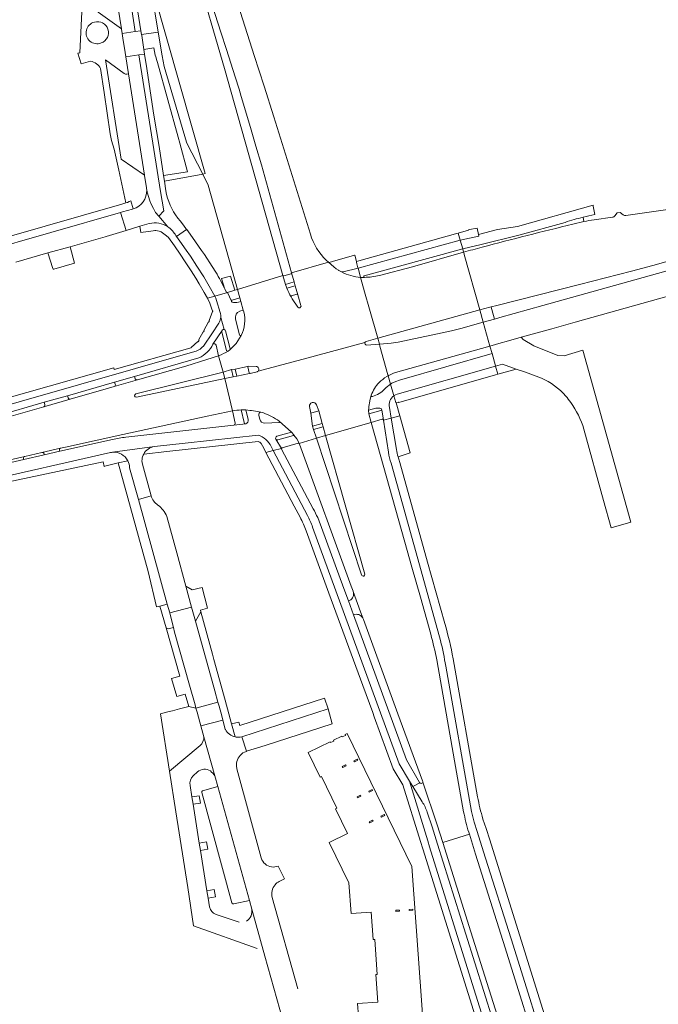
# Model space of a CAD drawing. Extents: x 152048 to 156914, y 461460 to 468786.
# Tile 123 of 256: x 156187 to 156360, y 463135 to 463401. Entities that reach past the tile are written whole.
import ezdxf

# ---------------------------------------------------------------- set-up
doc = ezdxf.new("R2010")
doc.units = 0
doc.header["$LTSCALE"] = 0.75
for name, color, linetype, lineweight in [('B-RO-VH-VERHARDING_ASFALT-GV', 251, 'CONTINUOUS', 18), ('B-RO-VH-VERHARDING_BETON-GV', 251, 'CONTINUOUS', 18), ('B-RO-VH-VERHARDING_BETONSTRAATSTEEN-GV', 251, 'CONTINUOUS', 18), ('B-RO-VH-VERHARDING_GESLOTEN-GV', 251, 'CONTINUOUS', 18), ('B-RO-VH-VERHARDING_TEGEL-GV', 251, 'CONTINUOUS', 18)]:
    doc.layers.add(name, color=color, linetype=linetype, lineweight=lineweight)

msp = doc.modelspace()

# ---------------------------------------------------------------- linework, layer by layer
at = {"layer": 'B-RO-VH-VERHARDING_ASFALT-GV'}
for points in [[(156265.538, 463343.488), (156255.674, 463375.222), (156253.001, 463383.519), (156250.331, 463391.816), (156245.968, 463405.412), (156245.595, 463406.566), (156242.904, 463414.751), (156240.174, 463422.923), (156239.505, 463425.066), (156238.26, 463428.979), (156237.012, 463432.891), (156234.16, 463441.787), (156233.893, 463442.632), (156233.062, 463445.342), (156226.671, 463443.555)], [(156226.671, 463443.555), (156227.225, 463441.761), (156227.658, 463440.375), (156230.387, 463431.736), (156233.18, 463422.916), (156233.569, 463421.702), (156235.238, 463416.594), (156236.937, 463411.496), (156239.745, 463402.9), (156241.309, 463398.15), (156242.852, 463393.393), (156245.199, 463386.05), (156246.244, 463382.702), (156246.838, 463380.737), (156249.323, 463372.333), (156250.801, 463367.293), (156252.268, 463362.25), (156260.462, 463333.055), (156270.423, 463335.898), (156270.383, 463335.933), (156269.823, 463336.481)], [(156218.387, 463435.262), (156222.693, 463408.672), (156223.227, 463408.742), (156237.053, 463359.875), (156236.416, 463359.695), (156237.906, 463356.778), (156245.796, 463328.588), (156258.06, 463332.381), (156242.335, 463388.269), (156234.504, 463415.197)], [(156342.394, 463348.787), (156341.972, 463351.053), (156341.923, 463351.318), (156321.471, 463345.57), (156316.118, 463344.764), (156311.005, 463343.451), (156311.011, 463343.422), (156311.105, 463342.995)], [(156185.9, 463335.961), (156194.597, 463338.425), (156200.549, 463340.114), (156210.064, 463342.808), (156210.363, 463342.893), (156213.973, 463343.915), (156215.729, 463344.478), (156214.205, 463349.363), (156176.475, 463338.544), (156136.09, 463326.869), (156137.915, 463321.271)], [(156350.044, 463348.748), (156349.27, 463349.338), (156348.428, 463349.236), (156347.861, 463348.49)], [(156362.136, 463350.152), (156353.98, 463348.986), (156350.781, 463348.559)], [(156311.105, 463342.995), (156306.04, 463341.909), (156306.702, 463339.548), (156311.717, 463340.759), (156321.849, 463343.205), (156334.367, 463346.687)], [(156339.442, 463346.939), (156336.437, 463346.198)], [(156347.206, 463348.094), (156342.236, 463347.407)], [(156306.702, 463339.548), (156306.04, 463341.909), (156278.417, 463334.28), (156279.086, 463331.897), (156279.114, 463331.801), (156279.626, 463331.8), (156280.138, 463331.837)], [(156280.038, 463332.224), (156306.702, 463339.548)], [(156281.518, 463323.239), (156283.723, 463315.387), (156311.339, 463323.02), (156307.126, 463338.039), (156307.079, 463338.204), (156306.956, 463338.643), (156293.163, 463334.709), (156284.171, 463332.348)], [(156306.956, 463338.643), (156307.079, 463338.204), (156307.126, 463338.039), (156311.339, 463323.02), (156314.027, 463323.763), (156314.357, 463323.847)], [(156384.218, 463339.806), (156328.349, 463324.235), (156316.735, 463320.981), (156315.268, 463320.57), (156312.263, 463319.728), (156314.076, 463313.263), (156317.112, 463314.112), (156318.413, 463314.476), (156322.54, 463315.63), (156330.827, 463317.947), (156337.115, 463319.706), (156386.015, 463333.388)], [(156314.357, 463323.847), (156315.925, 463324.243), (156338.232, 463329.88), (156352.351, 463333.511), (156358.06, 463335.072), (156375.899, 463340.061)], [(156273.944, 463333.308), (156273.228, 463333.672), (156273.136, 463333.736), (156272.538, 463334.168), (156271.858, 463334.688), (156271.111, 463335.297), (156270.423, 463335.898), (156260.462, 463333.055), (156261.157, 463330.586), (156261.453, 463329.579), (156262.131, 463327.093), (156262.947, 463324.262)], [(156258.802, 463329.887), (156258.06, 463332.381), (156245.796, 463328.588), (156246.461, 463326.272), (156246.733, 463325.301), (156247.373, 463322.993), (156247.52, 463322.544)], [(156280.138, 463331.837), (156279.626, 463331.8), (156279.114, 463331.801), (156279.471, 463330.529), (156280.191, 463327.964), (156281.518, 463323.239)], [(156280.61, 463314.527), (156283.723, 463315.387), (156281.518, 463323.239), (156280.191, 463327.964), (156279.471, 463330.529), (156279.114, 463331.801)], [(156262.15, 463323.801), (156260.627, 463326.039), (156260.333, 463326.583), (156260, 463327.155), (156259.689, 463327.742), (156259.405, 463328.315), (156259.138, 463328.922), (156258.802, 463329.887)], [(156262.755, 463323.656), (156262.705, 463323.632), (156262.689, 463323.626)], [(156246.812, 463316.133), (156245.458, 463313.995), (156243.745, 463312.233), (156243.275, 463311.916)], [(156280.274, 463314.229), (156264.565, 463310.026), (156251.369, 463306.494)], [(156251.369, 463306.494), (156264.565, 463310.026), (156280.274, 463314.229)], [(156339.442, 463290.832), (156344.802, 463271.557), (156346.836, 463264.128), (156352.146, 463265.626), (156339.207, 463312.179), (156334.131, 463310.629), (156332.408, 463310.677), (156325.959, 463313.297), (156323.058, 463315.003), (156322.54, 463315.63), (156318.413, 463314.476), (156317.112, 463314.112), (156314.076, 463313.263)], [(156218.773, 463304.121), (156231.885, 463307.868), (156237.572, 463309.631), (156240.733, 463310.663), (156240.029, 463313.513)], [(156286.567, 463305.257), (156286.526, 463305.404), (156286.494, 463305.518), (156284.322, 463313.254), (156284.169, 463313.785), (156280.719, 463313.524)], [(156314.076, 463313.263), (156314.641, 463311.214), (156315.555, 463307.945), (156315.592, 463307.816), (156315.603, 463307.819), (156317.468, 463308.347), (156321.13, 463307.004), (156323.676, 463306.204), (156327.975, 463304.616)], [(156218.361, 463300.311), (156241.974, 463306.244), (156240.733, 463310.663), (156237.572, 463309.631), (156231.885, 463307.868), (156218.773, 463304.121), (156212.51, 463302.338), (156210.931, 463301.881), (156200.572, 463298.919), (156193.447, 463296.871), (156192.178, 463296.507), (156181.391, 463293.419)], [(156235.404, 463310.065), (156218.024, 463305.05), (156218.185, 463304.454)], [(156240.733, 463310.663), (156241.974, 463306.244), (156244.178, 463306.919), (156245.196, 463307.062), (156248.541, 463307.776), (156248.751, 463307.821), (156250.847, 463307.746)], [(156218.55, 463299.471), (156242.396, 463304.47), (156241.974, 463306.244), (156218.361, 463300.311)], [(156251.144, 463306.328), (156249.249, 463305.888), (156249.216, 463305.897), (156249.03, 463305.859)], [(156129.865, 463269.767), (156133.69, 463270.694), (156135.39, 463271.105), (156161.664, 463277.282), (156161.892, 463277.335), (156175.959, 463280.595), (156177.128, 463280.883), (156188.351, 463283.46), (156192.976, 463284.533), (156197.992, 463285.679), (156199.303, 463285.98), (156214.862, 463289.32), (156237.653, 463294.309), (156244.445, 463295.791), (156242.396, 463304.47), (156218.55, 463299.471)], [(156212.8, 463302.957), (156212.62, 463303.495), (156199.854, 463299.855), (156200.042, 463299.253)], [(156249.03, 463305.859), (156245.648, 463305.161), (156244.676, 463304.982), (156242.396, 463304.47), (156244.445, 463295.791)], [(156200.572, 463298.919), (156210.931, 463301.881), (156212.51, 463302.338)], [(156193.714, 463297.479), (156193.524, 463298.067), (156180.605, 463294.36), (156180.792, 463293.754)], [(156267.182, 463297.362), (156267.783, 463295.721), (156268.702, 463292.367), (156269, 463291.415), (156269.648, 463289.1), (156281.955, 463292.623), (156281.352, 463294.978), (156281.274, 463295.955), (156281.276, 463295.966), (156281.294, 463296.448), (156281.334, 463296.942), (156281.387, 463297.417), (156281.462, 463297.884), (156281.694, 463298.942), (156281.986, 463299.929), (156281.989, 463299.937), (156281.999, 463299.967)], [(156181.391, 463293.419), (156192.178, 463296.507), (156193.447, 463296.871)], [(156245.196, 463292.456), (156244.445, 463295.791), (156237.653, 463294.309), (156214.862, 463289.32), (156199.303, 463285.98), (156197.992, 463285.679)], [(156246.853, 463295.997), (156248.095, 463295.995)], [(156252.173, 463295.378), (156252.852, 463295.181)], [(156257.087, 463292.943), (156260.392, 463289.981), (156261.066, 463289.26), (156261.049, 463289.227), (156261.885, 463288.208), (156262.231, 463287.586), (156262.522, 463286.902), (156267.187, 463288.387), (156266.413, 463290.687), (156266.121, 463291.653), (156265.636, 463295.109), (156265.304, 463296.897)], [(156215.598, 463288.625), (156244.849, 463291.867)], [(156298.057, 463235.389), (156295.322, 463245.366), (156292.984, 463253.547), (156291.068, 463260.251), (156281.955, 463292.623), (156269.648, 463289.1), (156280.219, 463251.637)], [(156197.734, 463285.113), (156197.841, 463284.84), (156212.042, 463288.034)], [(156279.369, 463251.425), (156267.187, 463288.387), (156262.522, 463286.902), (156262.572, 463286.763), (156276.559, 463248.4), (156277.062, 463247.022), (156277.086, 463246.946), (156279.076, 463241.457), (156279.688, 463239.83)], [(156188.014, 463282.869), (156188.108, 463282.626), (156193.608, 463283.873), (156193.548, 463284.163)], [(156192.976, 463284.533), (156188.351, 463283.46)], [(156279.688, 463239.83), (156279.729, 463239.764)], [(156279.905, 463239.346), (156289.196, 463213.885), (156295.874, 463195.737)], [(156306.957, 463187.412), (156304.472, 463201.174), (156299.684, 463228.471)], [(156242.576, 463209.655), (156242.535, 463209.727), (156241.857, 463212.195), (156235.919, 463210.655), (156236.766, 463207.656), (156236.765, 463207.639), (156239.707, 463197.075), (156240.51, 463194.19)], [(156248.232, 463203.72), (156248.273, 463203.733), (156247.031, 463207.687), (156246.584, 463207.542)], [(156252.255, 463174.906), (156245.654, 463198.96)], [(156240.51, 463194.19), (156249.063, 463163.426), (156249.669, 463161.103), (156253.249, 463148.344), (156260.51, 463122.467), (156266.39, 463124.099), (156265.006, 463128.974)], [(156295.08, 463195.247), (156293.259, 463194.195), (156295.74, 463190.086)], [(156295.878, 463195.354), (156299.831, 463183.844), (156301.325, 463179.075), (156308.497, 463181.346), (156308.339, 463181.849)], [(156367.179, 462959.021), (156368.116, 462956.805), (156369.547, 462957.283), (156367.663, 462961.732), (156365.111, 462968.399), (156359.814, 462984.848), (156356.227, 462995.981), (156355.942, 462996.919), (156354.596, 463002.283), (156352.405, 463011.848), (156351.227, 463017.279), (156350.329, 463021.297), (156349.125, 463026.066), (156347.52, 463031.839), (156336.898, 463065.435), (156331.422, 463083.035), (156318.72, 463123.839), (156308.889, 463154.906), (156301.325, 463179.075), (156299.831, 463183.844), (156295.878, 463195.354)], [(156297.107, 463187.285), (156298.414, 463183.346), (156299.891, 463178.62), (156301.392, 463173.817), (156307.511, 463154.289), (156317.303, 463123.355), (156329.998, 463082.563), (156335.46, 463065.011), (156346.08, 463031.415), (156347.677, 463025.682), (156348.336, 463023.139), (156348.957, 463020.586), (156349.688, 463017.275), (156349.868, 463016.46), (156350.229, 463014.792), (156350.714, 463012.536), (156350.936, 463011.531)], [(156359.124, 463020.127), (156357.865, 463024.219), (156353.124, 463038.993), (156349.474, 463050.741), (156338.538, 463085.396), (156318.156, 463150.652), (156310.202, 463175.914), (156308.497, 463181.346), (156301.325, 463179.075), (156308.889, 463154.906), (156318.72, 463123.839), (156331.422, 463083.035), (156336.898, 463065.435), (156347.52, 463031.839), (156349.125, 463026.066), (156350.329, 463021.297), (156351.227, 463017.279), (156352.405, 463011.848), (156354.596, 463002.283), (156355.942, 462996.919), (156356.227, 462995.981), (156359.814, 462984.848)], [(156257.12, 463168.586), (156258.501, 463169.308), (156256.822, 463172.719), (156256.811, 463172.714)], [(156262.145, 463139.512), (156255.221, 463164.266)]]:
    msp.add_lwpolyline(points, dxfattribs=at)
for points in [[(156339.263, 463348.069, -0.00959), (156342.394, 463348.787)], [(156350.781, 463348.559, -0.180753), (156350.044, 463348.748)], [(156336.437, 463346.198, 0.005254), (156311.919, 463339.971)], [(156334.367, 463346.687, -0.0286205), (156339.263, 463348.069)], [(156342.236, 463347.407, -0.0020889), (156339.442, 463346.939)], [(156347.861, 463348.49, -0.2220436), (156347.206, 463348.094)], [(156269.823, 463336.481, -0.1368975), (156265.538, 463343.488)], [(156311.919, 463339.971, 0.0010037), (156306.956, 463338.643)], [(156279.114, 463331.801, -0.0977204), (156273.944, 463333.308)], [(156280.138, 463331.837, -0.7700242), (156280.038, 463332.224)], [(156284.171, 463332.348, -0.0632497), (156280.138, 463331.837)], [(156247.52, 463322.544, -0.1765713), (156246.812, 463316.133)], [(156262.689, 463323.626, -0.3437385), (156262.15, 463323.801)], [(156262.947, 463324.262, -0.3990204), (156262.755, 463323.656)], [(156280.719, 463313.524, -0.5168413), (156280.274, 463314.229)], [(156280.274, 463314.229, -0.2333569), (156280.61, 463314.527)], [(156239.189, 463313.758, -0.1698321), (156235.404, 463310.065)], [(156240.029, 463313.513, 0.5797486), (156239.189, 463313.758)], [(156243.275, 463311.916, -0.0523899), (156240.733, 463310.663)], [(156250.847, 463307.746, -0.6404673), (156251.369, 463306.494)], [(156251.369, 463306.494, -0.095165), (156251.144, 463306.328)], [(156218.185, 463304.454, 0.4029013), (156218.773, 463304.121)], [(156282.854, 463301.808, -0.0576589), (156284.109, 463303.395)], [(156284.109, 463303.395, -0.0585399), (156286.148, 463305.01)], [(156286.148, 463305.01, -0.0211608), (156286.567, 463305.257)], [(156327.975, 463304.616, -0.1144793), (156334.563, 463299.744)], [(156212.51, 463302.338, 0.4076913), (156212.8, 463302.957)], [(156281.999, 463299.967, -0.060179), (156282.854, 463301.808)], [(156200.042, 463299.253, 0.3516117), (156200.572, 463298.919)], [(156218.361, 463300.311, 0.3377791), (156217.969, 463299.779)], [(156217.969, 463299.779, -0.3377791), (156218.361, 463300.311)], [(156217.969, 463299.779, 0.3503043), (156218.55, 463299.471)], [(156218.55, 463299.471, -0.3503043), (156217.969, 463299.779)], [(156265.304, 463296.897, -0.9429616), (156267.182, 463297.362)], [(156334.563, 463299.744, -0.0215348), (156335.906, 463298.023)], [(156335.906, 463298.023, -0.0809794), (156339.442, 463290.832)], [(156193.447, 463296.871, 0.3937252), (156193.714, 463297.479)], [(156244.445, 463295.791, -0.0282456), (156246.853, 463295.997)], [(156248.095, 463295.995, -0.0296603), (156252.173, 463295.378)], [(156252.852, 463295.181, -0.0712527), (156257.087, 463292.943)], [(156244.849, 463291.867, 0.4295038), (156245.196, 463292.456)], [(156212.042, 463288.034, -0.041319), (156215.598, 463288.625)], [(156197.992, 463285.679, 0.3885041), (156197.734, 463285.113)], [(156188.351, 463283.46, 0.4180491), (156188.014, 463282.869)], [(156193.548, 463284.163, 0.3949544), (156192.976, 463284.533)], [(156279.946, 463251.106, -0.4528564), (156279.369, 463251.425)], [(156280.219, 463251.637, -0.393251), (156279.946, 463251.106)], [(156279.729, 463239.764, -0.0613906), (156279.905, 463239.346)], [(156299.684, 463228.471, 0.0186361), (156298.057, 463235.389)], [(156245.151, 463207.643, -0.21211), (156242.576, 463209.655)], [(156246.584, 463207.542, -0.0914052), (156245.151, 463207.643)], [(156245.601, 463199.187, -0.2421193), (156246.525, 463202.606)], [(156246.525, 463202.606, -0.1379821), (156248.232, 463203.72)], [(156245.654, 463198.96, -0.0135081), (156245.601, 463199.187)], [(156295.305, 463195.09, -0.1525919), (156295.08, 463195.247)], [(156295.654, 463195.112, -0.1949715), (156295.305, 463195.09)], [(156295.878, 463195.354, -0.197462), (156295.654, 463195.112)], [(156295.874, 463195.737, -0.1932177), (156295.878, 463195.354)], [(156295.74, 463190.086, -0.0675829), (156297.107, 463187.285)], [(156308.339, 463181.849, -0.0323686), (156306.957, 463187.412)], [(156255.008, 463172.489, -0.3005678), (156252.255, 463174.906)], [(156256.811, 463172.714, -0.144788), (156255.008, 463172.489)], [(156255.221, 463164.266, -0.2450561), (156255.976, 463167.665)], [(156255.976, 463167.665, -0.1007292), (156257.12, 463168.586)]]:
    msp.add_lwpolyline(points, format="xyb", dxfattribs=at)
for points in [[(156286.567, 463305.257), (156287.054, 463305.515), (156288, 463305.933), (156288.502, 463306.115), (156314.076, 463313.263), (156312.263, 463319.728), (156306.196, 463318.026), (156303.702, 463317.373), (156301.191, 463316.808), (156289.294, 463314.346), (156287.365, 463314.062), (156284.169, 463313.785), (156284.322, 463313.254), (156286.494, 463305.518), (156286.526, 463305.404)], [(156287.212, 463302.962), (156287.997, 463300.166), (156288.085, 463299.852), (156288.172, 463299.903), (156288.529, 463300.11), (156289.009, 463300.297), (156315.592, 463307.816), (156315.555, 463307.945), (156314.641, 463311.214), (156289.649, 463304.057), (156288.591, 463303.693), (156287.587, 463303.195)], [(156228.491, 463237.174), (156228.776, 463235.958), (156232.836, 463221.577), (156234.339, 463216.255), (156234.577, 463215.413), (156240.521, 463217.053), (156239.7, 463220.044), (156234.432, 463238.896), (156233.36, 463242.734), (156227.508, 463241.171), (156227.822, 463240.032)], [(156271.445, 463211.167), (156270.301, 463215.247), (156247.031, 463207.687), (156248.273, 463203.733), (156253.315, 463205.351)]]:
    msp.add_lwpolyline(points, close=True, dxfattribs=at)
at = {"layer": 'B-RO-VH-VERHARDING_BETON-GV'}
msp.add_lwpolyline([(156225.444, 463391.728), (156225.977, 463388.862), (156231.994, 463368.392), (156232.02, 463368.304), (156236.416, 463359.695), (156237.053, 463359.875), (156223.227, 463408.742), (156222.693, 463408.672), (156224.39, 463398.148)], close=True, dxfattribs=at)
at = {"layer": 'B-RO-VH-VERHARDING_BETONSTRAATSTEEN-GV'}
for points in [[(156209.413, 463430.603), (156209.598, 463429.775), (156210.044, 463426.944), (156210.096, 463426.499), (156214.434, 463398.979), (156214.437, 463398.959), (156214.622, 463397.736), (156218.198, 463398.262), (156216.053, 463412.035), (156213.151, 463430.231), (156211.622, 463439.337), (156211.458, 463440.342), (156210.831, 463443.466), (156209.378, 463449.364), (156203.658, 463473.262), (156194.409, 463511.702), (156194.213, 463512.213), (156193.889, 463512.857), (156193.689, 463513.186), (156193.462, 463513.511), (156193.129, 463513.92)], [(156193.129, 463513.92), (156193.462, 463513.511), (156193.689, 463513.186), (156193.889, 463512.857), (156194.213, 463512.213), (156194.409, 463511.702), (156203.658, 463473.262), (156209.378, 463449.364), (156210.831, 463443.466), (156211.458, 463440.342), (156211.622, 463439.337), (156213.151, 463430.231), (156216.053, 463412.035), (156218.198, 463398.262), (156219.698, 463398.483), (156217.545, 463412.213), (156214.63, 463430.467), (156213.076, 463439.746), (156212.935, 463440.59)], [(156260.462, 463333.055), (156252.268, 463362.25), (156250.801, 463367.293), (156249.323, 463372.333), (156246.838, 463380.737), (156246.244, 463382.702), (156245.199, 463386.05), (156242.852, 463393.393), (156241.309, 463398.15), (156239.745, 463402.9), (156236.937, 463411.496), (156235.238, 463416.594), (156233.569, 463421.702), (156233.18, 463422.916), (156230.387, 463431.736), (156227.658, 463440.375), (156227.225, 463441.761), (156226.671, 463443.555), (156223.638, 463442.702), (156224.456, 463439.781)], [(156208.916, 463426.59), (156203.942, 463430.224), (156208.121, 463403.509), (156214.434, 463398.979), (156210.096, 463426.499), (156209.665, 463426.442)], [(156234.504, 463415.197), (156242.335, 463388.269), (156258.06, 463332.381), (156258.114, 463332.314), (156258.165, 463332.252), (156258.242, 463332.219), (156258.323, 463332.223), (156260.345, 463332.797)], [(156221.276, 463355.482), (156221.442, 463354.825), (156221.733, 463353.677), (156222.106, 463352.553), (156222.56, 463351.46), (156223.092, 463350.402), (156223.699, 463349.385), (156224.585, 463348.335), (156225.871, 463349.773), (156224.996, 463355.022), (156219.356, 463390.826), (156219.182, 463391.941), (156215.624, 463391.414), (156216.33, 463386.829)], [(156226.479, 463355.251), (156226.06, 463357.873), (156225.777, 463359.368), (156224.625, 463367.231), (156223.239, 463375.665), (156221.092, 463389.445), (156221.039, 463389.941), (156220.691, 463392.164), (156219.182, 463391.941), (156219.356, 463390.826), (156224.996, 463355.022), (156225.871, 463349.773), (156224.585, 463348.335)], [(156215.178, 463386.94), (156210.125, 463390.66), (156214.391, 463363.786), (156220.684, 463359.415)], [(156220.684, 463359.415), (156216.33, 463386.829), (156215.896, 463386.755)], [(156216.33, 463386.829), (156220.684, 463359.415), (156220.686, 463359.403), (156221.235, 463355.991)], [(156226.962, 463345.518), (156224.585, 463348.335), (156223.699, 463349.385), (156223.092, 463350.402), (156222.56, 463351.46), (156222.106, 463352.553), (156221.733, 463353.677), (156221.442, 463354.825), (156221.276, 463355.482)], [(156217.597, 463350.322), (156217.458, 463350.281), (156214.758, 463349.522), (156214.205, 463349.363), (156215.729, 463344.478), (156219.4, 463345.658), (156220.663, 463346.064), (156221.981, 463346.387)], [(156224.585, 463348.335), (156226.962, 463345.518)], [(156229.361, 463342.894), (156232.074, 463344.79), (156231.207, 463345.936), (156230.285, 463347.119), (156229.661, 463347.875)], [(156228.213, 463344.429), (156228.501, 463344.061)], [(156306.956, 463338.643), (156306.702, 463339.548), (156280.038, 463332.224)], [(156284.171, 463332.348), (156293.163, 463334.709), (156306.956, 463338.643)], [(156262.947, 463324.262), (156262.131, 463327.093), (156262.077, 463327.215), (156261.979, 463327.274), (156261.896, 463327.286), (156260.458, 463326.852)], [(156244.222, 463325.308), (156244.353, 463325.156)], [(156246.078, 463325.108), (156246.733, 463325.301), (156246.461, 463326.272), (156244.357, 463325.711)], [(156260.333, 463326.583), (156260.627, 463326.039), (156262.15, 463323.801)], [(156247.52, 463322.544), (156247.373, 463322.993), (156246.446, 463322.729)], [(156262.689, 463323.626), (156262.705, 463323.632)], [(156262.705, 463323.632), (156262.755, 463323.656)], [(156245.302, 463320.519), (156246.405, 463316.261)], [(156241.605, 463317.109), (156242.88, 463312.002)], [(156241.698, 463317.542), (156241.659, 463317.485)], [(156243.275, 463311.916), (156243.745, 463312.233), (156243.801, 463312.484), (156242.584, 463317.344)], [(156280.719, 463313.524), (156284.169, 463313.785), (156283.723, 463315.387), (156280.61, 463314.527)], [(156250.847, 463307.746), (156248.751, 463307.821), (156248.541, 463307.776)], [(156248.541, 463307.776), (156248.58, 463307.622), (156248.987, 463306.026), (156249.03, 463305.859), (156249.216, 463305.897), (156249.249, 463305.888), (156251.144, 463306.328)], [(156212.51, 463302.338), (156218.773, 463304.121)], [(156218.185, 463304.454), (156218.024, 463305.05), (156212.62, 463303.495)], [(156212.62, 463303.495), (156212.8, 463302.957)], [(156287.212, 463302.962), (156286.567, 463305.257)], [(156193.447, 463296.871), (156200.572, 463298.919)], [(156200.042, 463299.253), (156199.854, 463299.855), (156193.524, 463298.067)], [(156193.524, 463298.067), (156193.714, 463297.479)], [(156281.999, 463299.967), (156281.989, 463299.937), (156281.986, 463299.929)], [(156248.676, 463293.409), (156248.095, 463295.995), (156246.853, 463295.997), (156247.594, 463292.629)], [(156252.852, 463295.181), (156252.173, 463295.378)], [(156265.304, 463296.897), (156265.636, 463295.109)], [(156265.636, 463295.109), (156267.783, 463295.721), (156267.182, 463297.362)], [(156283.189, 463296.472), (156281.276, 463295.966), (156281.274, 463295.955), (156281.352, 463294.978), (156284.611, 463295.867)], [(156284.795, 463296.064), (156284.777, 463296.213)], [(156251.606, 463294.455), (156251.866, 463293.481)], [(156253.232, 463292.412), (156257.014, 463292.57)], [(156260.392, 463289.981), (156256.49, 463288.877)], [(156256.766, 463287.947), (156260.93, 463289.084), (156260.998, 463289.129), (156261.049, 463289.227), (156261.066, 463289.26), (156260.392, 463289.981)], [(156280.219, 463251.637), (156269.648, 463289.1), (156267.187, 463288.387), (156279.369, 463251.425)], [(156197.992, 463285.679), (156192.976, 463284.533)], [(156193.548, 463284.163), (156193.608, 463283.873), (156197.841, 463284.84), (156197.734, 463285.113)], [(156188.351, 463283.46), (156177.128, 463280.883)], [(156177.744, 463280.492), (156177.764, 463280.26), (156188.108, 463282.626), (156188.014, 463282.869)], [(156222.486, 463272.789), (156219.025, 463271.8), (156226.834, 463243.482), (156227.508, 463241.171), (156233.36, 463242.734), (156231.876, 463248.382), (156229.408, 463257.34), (156226.703, 463267.246)], [(156279.688, 463239.83), (156279.076, 463241.457), (156277.086, 463246.946)], [(156276.129, 463244.494), (156275.807, 463244.39), (156277.186, 463240.589)], [(156246.584, 463207.542), (156247.031, 463207.687), (156270.301, 463215.247), (156269.362, 463218.137), (156246.415, 463210.682), (156246.148, 463211.656), (156244.201, 463211.123)], [(156244.201, 463211.123), (156245.151, 463207.643)], [(156239.707, 463197.075), (156236.765, 463207.639)], [(156296.378, 463125.175), (156292.98, 463172.607), (156275.474, 463208.516), (156275.32, 463208.441), (156274.935, 463208.254), (156275.035, 463208.047), (156274.137, 463207.609), (156274.036, 463207.815), (156271.791, 463206.721), (156271.891, 463206.514), (156270.993, 463206.076), (156270.892, 463206.283), (156264.939, 463203.421), (156268.168, 463196.75), (156268.51, 463196.915), (156272.642, 463188.377), (156272.299, 463188.211), (156275.544, 463181.507), (156270.604, 463179.115), (156275.956, 463168.147), (156276.533, 463159.902), (156281.996, 463160.298), (156282.538, 463152.835), (156282.928, 463152.864), (156283.615, 463143.405), (156283.224, 463143.377), (156283.765, 463135.928), (156278.287, 463135.531), (156279.041, 463125.285)], [(156235.7, 463205.283), (156227.449, 463198.373), (156229.182, 463187.375), (156232.37, 463166.89), (156233.911, 463156.586), (156251.174, 463150.406)], [(156233.862, 463197.097), (156235.007, 463198.183)], [(156238.278, 463161.697), (156237.895, 463164.076), (156237.577, 463166.051), (156235.823, 463176.94), (156235.506, 463178.914), (156233.811, 463189.44), (156233.493, 463191.414), (156232.992, 463194.523)], [(156249.063, 463163.426), (156240.51, 463194.19), (156236.406, 463193.056)], [(156236.143, 463192.595), (156244.27, 463162.825)], [(156244.832, 463162.487), (156249.063, 463163.426)], [(156246.31, 463157.526), (156240.014, 463159.628)], [(156253.249, 463148.344), (156249.669, 463161.103)]]:
    msp.add_lwpolyline(points, dxfattribs=at)
for points in [[(156219.9, 463397.441), (156219.698, 463398.483), (156218.198, 463398.262), (156214.622, 463397.736), (156214.815, 463396.466), (156215.429, 463392.63), (156215.624, 463391.414), (156219.182, 463391.941), (156220.691, 463392.164), (156220.506, 463393.386), (156220.509, 463393.408), (156219.931, 463397.244)], [(156195.93, 463334.193), (156195.986, 463334.015), (156196.183, 463334.014), (156201.772, 463335.709), (156200.549, 463340.114), (156194.597, 463338.425)], [(156259.138, 463328.922), (156261.453, 463329.579), (156261.157, 463330.586), (156258.802, 463329.887)], [(156312.263, 463319.728), (156311.339, 463323.02), (156283.723, 463315.387), (156284.169, 463313.785), (156287.365, 463314.062), (156289.294, 463314.346), (156301.191, 463316.808), (156303.702, 463317.373), (156306.196, 463318.026)], [(156314.357, 463323.847), (156314.027, 463323.763), (156311.339, 463323.02), (156312.263, 463319.728), (156315.268, 463320.57), (156315.007, 463321.507), (156314.368, 463323.809)], [(156287.212, 463302.962), (156287.587, 463303.195), (156288.591, 463303.693), (156289.649, 463304.057), (156314.641, 463311.214), (156314.076, 463313.263), (156288.502, 463306.115), (156288, 463305.933), (156287.054, 463305.515), (156286.567, 463305.257)], [(156244.676, 463304.982), (156245.648, 463305.161), (156245.196, 463307.062), (156244.178, 463306.919)], [(156268.702, 463292.367), (156266.121, 463291.653), (156266.413, 463290.687), (156269, 463291.415)], [(156235.92, 463241.443), (156235.793, 463241.909), (156237.722, 463242.437), (156236.237, 463248.021), (156233.56, 463247.375), (156231.876, 463248.382), (156233.36, 463242.734), (156234.432, 463238.896)], [(156226.52, 463237.082), (156227.069, 463236.808), (156228.491, 463237.174), (156227.822, 463240.032), (156227.508, 463241.171), (156226.834, 463243.482), (156224.823, 463243.004)], [(156234.577, 463215.413), (156234.891, 463214.298), (156235.646, 463211.625), (156235.919, 463210.655), (156241.857, 463212.195), (156241.555, 463213.292), (156240.831, 463215.926), (156240.521, 463217.053)], [(156274.279, 463199.334), (156274.148, 463199.604), (156275.047, 463200.042), (156275.178, 463199.773)], [(156277.423, 463200.867), (156277.292, 463201.137), (156278.191, 463201.575), (156278.322, 463201.305)], [(156278.273, 463191.141), (156278.142, 463191.411), (156279.041, 463191.849), (156279.172, 463191.579)], [(156281.417, 463192.674), (156281.286, 463192.944), (156282.185, 463193.382), (156282.316, 463193.112)], [(156284.708, 463185.923), (156284.577, 463186.193), (156285.476, 463186.631), (156285.607, 463186.362)], [(156281.564, 463184.391), (156281.433, 463184.66), (156282.332, 463185.099), (156282.463, 463184.829)], [(156288.64, 463160.463), (156288.618, 463160.762), (156289.616, 463160.834), (156289.637, 463160.534)], [(156293.225, 463160.791), (156292.228, 463160.72), (156292.206, 463161.019), (156293.204, 463161.091)]]:
    msp.add_lwpolyline(points, close=True, dxfattribs=at)
for points in [[(156215.896, 463386.755, -0.2100016), (156215.178, 463386.94)], [(156221.276, 463355.482, -0.3370265), (156217.597, 463350.322)], [(156221.235, 463355.991, -0.0255329), (156221.276, 463355.482)], [(156229.661, 463347.875, -0.1263526), (156226.479, 463355.251)], [(156221.981, 463346.387, -0.2093629), (156226.962, 463345.518)], [(156226.962, 463345.518, -0.0658514), (156228.213, 463344.429)], [(156228.501, 463344.061, -0.003449), (156229.361, 463342.894)], [(156260.345, 463332.797, 0.2591309), (156260.462, 463333.055)], [(156280.038, 463332.224, 0.7700242), (156280.138, 463331.837)], [(156280.138, 463331.837, 0.0632497), (156284.171, 463332.348)], [(156244.357, 463325.711, 0.4304741), (156244.173, 463325.4)], [(156244.173, 463325.4, 0.0942518), (156244.222, 463325.308)], [(156244.353, 463325.156, 0.157672), (156246.078, 463325.108)], [(156260.458, 463326.852, 0.4961297), (156260.333, 463326.583)], [(156246.446, 463322.729, 0.3835322), (156245.302, 463320.519)], [(156246.812, 463316.133, 0.1765713), (156247.52, 463322.544)], [(156262.15, 463323.801, 0.3437385), (156262.689, 463323.626)], [(156262.755, 463323.656, 0.3990204), (156262.947, 463324.262)], [(156241.659, 463317.485, 0.1965741), (156241.605, 463317.109)], [(156242.219, 463317.719, 0.2977046), (156241.698, 463317.542)], [(156242.584, 463317.344, 0.2810666), (156242.219, 463317.719)], [(156246.405, 463316.261, 0.5597018), (156246.812, 463316.133)], [(156280.274, 463314.229, 0.5168413), (156280.719, 463313.524)], [(156280.61, 463314.527, 0.2333569), (156280.274, 463314.229)], [(156242.88, 463312.002, 0.3187598), (156243.275, 463311.916)], [(156251.369, 463306.494, 0.6404673), (156250.847, 463307.746)], [(156251.144, 463306.328, 0.095165), (156251.369, 463306.494)], [(156218.773, 463304.121, -0.4029013), (156218.185, 463304.454)], [(156284.109, 463303.395, 0.0576589), (156282.854, 463301.808)], [(156286.148, 463305.01, 0.0585399), (156284.109, 463303.395)], [(156286.567, 463305.257, 0.0211608), (156286.148, 463305.01)], [(156212.8, 463302.957, -0.4076913), (156212.51, 463302.338)], [(156282.854, 463301.808, 0.060179), (156281.999, 463299.967)], [(156282.297, 463299.613, 0.1303214), (156285.658, 463301.677)], [(156285.658, 463301.677, -0.0581643), (156287.212, 463302.962)], [(156200.572, 463298.919, -0.3516117), (156200.042, 463299.253)], [(156267.182, 463297.362, 0.9429616), (156265.304, 463296.897)], [(156281.986, 463299.929, 0.5598112), (156282.297, 463299.613)], [(156193.714, 463297.479, -0.3937252), (156193.447, 463296.871)], [(156252.173, 463295.378, 0.4103289), (156251.624, 463294.988)], [(156284.684, 463296.323, 0.1612688), (156283.189, 463296.472)], [(156284.611, 463295.867, 0.2860258), (156284.795, 463296.064)], [(156284.777, 463296.213, 0.1528754), (156284.684, 463296.323)], [(156248.076, 463292.246, 0.3749151), (156248.676, 463293.409)], [(156251.624, 463294.988, 0.1426166), (156251.606, 463294.455)], [(156251.866, 463293.481, 0.3692658), (156253.232, 463292.412)], [(156257.087, 463292.943, 0.0712527), (156252.852, 463295.181)], [(156257.014, 463292.57, 0.4478813), (156257.087, 463292.943)], [(156247.594, 463292.629, 0.4127352), (156248.076, 463292.246)], [(156256.49, 463288.877, 0.5142348), (156256.224, 463288.134)], [(156256.224, 463288.134, 0.327099), (156256.766, 463287.947)], [(156197.734, 463285.113, -0.3885041), (156197.992, 463285.679)], [(156188.014, 463282.869, -0.4180491), (156188.351, 463283.46)], [(156192.976, 463284.533, -0.3949544), (156193.548, 463284.163)], [(156224.309, 463270.264, -0.1642396), (156222.486, 463272.789)], [(156226.703, 463267.246, 0.1463558), (156224.309, 463270.264)], [(156279.369, 463251.425, 0.4528564), (156279.946, 463251.106)], [(156279.946, 463251.106, 0.393251), (156280.219, 463251.637)], [(156277.086, 463246.946, -0.3576275), (156276.129, 463244.494)], [(156277.186, 463240.589, -0.3793092), (156279.688, 463239.83)], [(156236.765, 463207.639, -0.2135971), (156235.7, 463205.283)], [(156245.151, 463207.643, 0.0914052), (156246.584, 463207.542)], [(156232.992, 463194.523, -0.2479056), (156233.862, 463197.097)], [(156235.007, 463198.183, -0.3171221), (156238.498, 463198.448)], [(156238.498, 463198.448, -0.0766706), (156239.707, 463197.075)], [(156236.406, 463193.056, 0.3704146), (156236.143, 463192.595)], [(156244.27, 463162.825, 0.4089954), (156244.832, 463162.487)], [(156240.014, 463159.628, -0.2772821), (156238.278, 463161.697)], [(156249.669, 463161.103, -0.3089473), (156248.272, 463157.812)]]:
    msp.add_lwpolyline(points, format="xyb", dxfattribs=at)
at = {"layer": 'B-RO-VH-VERHARDING_GESLOTEN-GV'}
for points in [[(156334.367, 463346.687), (156321.849, 463343.205), (156311.717, 463340.759), (156306.702, 463339.548)], [(156336.437, 463346.198), (156339.442, 463346.939), (156339.263, 463348.069)], [(156306.702, 463339.548), (156306.956, 463338.643)]]:
    msp.add_lwpolyline(points, dxfattribs=at)
for points in [[(156311.919, 463339.971, -0.005254), (156336.437, 463346.198)], [(156339.263, 463348.069, 0.0286205), (156334.367, 463346.687)], [(156306.956, 463338.643, -0.0010037), (156311.919, 463339.971)]]:
    msp.add_lwpolyline(points, format="xyb", dxfattribs=at)
at = {"layer": 'B-RO-VH-VERHARDING_TEGEL-GV'}
for points in [[(156202.138, 463435.086), (156200.631, 463434.655), (156200.16, 463434.52), (156200.598, 463433.061), (156201.864, 463432.181), (156204.361, 463416.356), (156203.718, 463403.613), (156203.168, 463392.521), (156202.707, 463392.402), (156203.603, 463389.579), (156206.103, 463390.256)], [(156215.896, 463386.755), (156216.33, 463386.829), (156215.624, 463391.414), (156215.429, 463392.63), (156214.815, 463396.466), (156214.622, 463397.736), (156214.437, 463398.959), (156214.434, 463398.979), (156208.121, 463403.509), (156203.942, 463430.224), (156208.916, 463426.59)], [(156221.235, 463355.991), (156220.686, 463359.403), (156220.684, 463359.415), (156214.391, 463363.786), (156210.125, 463390.66), (156215.178, 463386.94)], [(156208.804, 463388.244), (156209.767, 463381.784), (156211.43, 463370.634), (156211.734, 463368.863), (156212.466, 463366.519), (156213.727, 463360.789), (156215.67, 463351.958), (156216.12, 463352.111), (156216.556, 463352.302), (156216.973, 463352.533), (156217.597, 463350.322)], [(156221.981, 463346.387), (156220.663, 463346.064), (156219.4, 463345.658), (156219.658, 463343.95), (156223.027, 463344.432), (156223.462, 463344.479), (156223.756, 463344.475), (156224.196, 463344.417), (156224.622, 463344.302), (156225.154, 463344.159), (156226.669, 463343.094)], [(156228.501, 463344.061), (156228.213, 463344.429)], [(156239.974, 463333.223), (156238.999, 463334.802), (156236.864, 463338.038), (156236.129, 463339.104), (156233.67, 463342.578), (156232.561, 463344.125), (156232.089, 463344.77), (156232.074, 463344.79), (156229.361, 463342.894), (156230.253, 463341.662), (156231.96, 463339.226), (156233.076, 463337.59), (156234.862, 463334.866), (156236.689, 463331.937), (156238.165, 463329.439), (156239.671, 463326.768), (156243.106, 463327.788)], [(156226.669, 463343.094), (156227.142, 463342.586), (156228.76, 463340.337), (156230.342, 463338.062), (156231.698, 463336.048), (156233.333, 463333.555), (156234.525, 463331.644), (156235.471, 463330.088), (156236.827, 463327.746), (156237.676, 463326.177), (156239.671, 463326.768), (156238.165, 463329.439), (156236.689, 463331.937), (156234.862, 463334.866), (156233.076, 463337.59), (156231.96, 463339.226), (156230.253, 463341.662), (156229.361, 463342.894)], [(156270.423, 463335.898), (156271.111, 463335.297), (156271.858, 463334.688), (156272.538, 463334.168), (156273.136, 463333.736), (156273.228, 463333.672), (156273.944, 463333.308), (156274.363, 463333.31), (156278.417, 463334.28), (156278.396, 463334.356), (156278.371, 463334.445), (156278.072, 463335.508), (156277.95, 463335.943)], [(156277.95, 463335.943), (156278.016, 463336.097), (156277.52, 463337.862), (156277.458, 463337.844), (156271.509, 463336.15), (156270.598, 463335.891)], [(156258.06, 463332.381), (156258.802, 463329.887), (156261.157, 463330.586), (156260.462, 463333.055)], [(156260.345, 463332.797), (156258.323, 463332.223), (156258.242, 463332.219), (156258.165, 463332.252), (156258.114, 463332.314), (156258.06, 463332.381)], [(156279.114, 463331.801), (156279.086, 463331.897), (156278.417, 463334.28), (156274.363, 463333.31), (156273.944, 463333.308)], [(156242.781, 463327.905), (156242.393, 463328.702), (156242.279, 463328.938), (156241.23, 463330.987)], [(156243.106, 463327.788), (156245.149, 463328.393), (156243.973, 463332.173), (156241.528, 463331.545), (156242.279, 463328.938), (156242.393, 463328.702), (156242.781, 463327.905)], [(156244.173, 463325.4), (156243.106, 463327.788), (156239.671, 463326.768), (156239.956, 463326.182), (156240.187, 463325.573), (156241.169, 463322.328), (156241.236, 463322.026), (156241.289, 463321.568), (156241.293, 463321.337), (156241.276, 463321.03), (156242.219, 463317.719)], [(156246.461, 463326.272), (156245.796, 463328.588), (156245.149, 463328.393), (156243.106, 463327.788), (156244.173, 463325.4)], [(156261.453, 463329.579), (156259.138, 463328.922), (156259.405, 463328.315), (156259.689, 463327.742), (156260, 463327.155), (156260.333, 463326.583)], [(156260.458, 463326.852), (156261.896, 463327.286), (156261.979, 463327.274), (156262.077, 463327.215), (156262.131, 463327.093), (156261.453, 463329.579)], [(156237.676, 463326.177), (156238.329, 463324.902), (156238.939, 463322.975), (156238.961, 463322.937), (156239.105, 463322.963), (156239.195, 463322.73), (156239.042, 463322.596), (156238.181, 463320.16), (156238.282, 463320.122), (156238.026, 463319.723), (156237.971, 463319.797), (156236.699, 463317.442), (156236.79, 463317.357), (156236.625, 463317.081), (156236.508, 463317.128), (156235.267, 463314.828), (156235.418, 463314.796), (156235.181, 463314.446), (156235.094, 463314.488), (156233.298, 463312.897), (156233.31, 463312.778), (156232.978, 463312.695), (156212.448, 463306.923), (156212.358, 463307.359), (156147.784, 463289.101)], [(156236.856, 463313.516), (156238.876, 463316.577), (156240.756, 463319.435), (156240.969, 463319.844), (156241.129, 463320.275), (156241.236, 463320.724), (156241.276, 463321.03), (156241.293, 463321.337), (156241.289, 463321.568), (156241.236, 463322.026), (156241.169, 463322.328), (156240.187, 463325.573), (156239.956, 463326.182), (156239.671, 463326.768), (156237.676, 463326.177)], [(156244.353, 463325.156), (156244.222, 463325.308)], [(156244.357, 463325.711), (156246.461, 463326.272)], [(156246.446, 463322.729), (156247.373, 463322.993), (156246.733, 463325.301), (156246.078, 463325.108)], [(156242.219, 463317.719), (156241.276, 463321.03), (156241.236, 463320.724), (156241.129, 463320.275), (156240.969, 463319.844), (156240.756, 463319.435), (156238.876, 463316.577), (156236.856, 463313.516)], [(156246.405, 463316.261), (156245.302, 463320.519)], [(156239.189, 463313.758), (156241.659, 463317.485), (156241.698, 463317.542)], [(156241.659, 463317.485), (156239.189, 463313.758)], [(156242.88, 463312.002), (156241.605, 463317.109)], [(156242.584, 463317.344), (156243.801, 463312.484), (156243.745, 463312.233), (156245.458, 463313.995), (156246.812, 463316.133)], [(156234.289, 463311.796), (156155.226, 463289.222), (156149.256, 463287.515)], [(156149.256, 463287.515), (156155.226, 463289.222), (156234.289, 463311.796)], [(156240.029, 463313.513), (156240.733, 463310.663)], [(156145.995, 463285.085), (156146.675, 463285.24), (156148.198, 463285.388), (156149.959, 463285.618), (156175.438, 463292.886), (156180.605, 463294.36), (156193.524, 463298.067), (156199.854, 463299.855), (156212.62, 463303.495), (156218.024, 463305.05), (156235.404, 463310.065)], [(156288.085, 463299.852), (156287.997, 463300.166), (156287.212, 463302.962)], [(156281.986, 463299.929), (156281.694, 463298.942), (156281.462, 463297.884), (156281.387, 463297.417), (156281.334, 463296.942), (156281.294, 463296.448), (156281.276, 463295.966), (156283.189, 463296.472)], [(156286.883, 463296.689), (156287.368, 463293.813), (156289.711, 463294.417), (156288.732, 463297.899), (156288.604, 463298.006), (156288.085, 463299.852)], [(156244.445, 463295.791), (156245.196, 463292.456)], [(156247.594, 463292.629), (156246.853, 463295.997)], [(156248.095, 463295.995), (156248.676, 463293.409)], [(156284.611, 463295.867), (156281.352, 463294.978)], [(156284.777, 463296.213), (156284.795, 463296.064), (156285.311, 463293.258), (156285.317, 463293.228)], [(156285.311, 463293.258), (156284.795, 463296.064)], [(156285.317, 463293.228), (156287.368, 463293.813), (156286.883, 463296.689)], [(156251.866, 463293.481), (156251.606, 463294.455)], [(156256.49, 463288.877), (156260.392, 463289.981), (156257.087, 463292.943)], [(156281.352, 463294.978), (156281.955, 463292.623), (156284.936, 463293.474)], [(156301.875, 463238.312), (156297.229, 463254.876), (156289.668, 463281.835), (156289.441, 463282.713), (156289.274, 463283.36), (156289.117, 463283.823), (156288.984, 463284.31), (156288.878, 463284.807), (156288.802, 463285.309), (156287.368, 463293.813), (156285.317, 463293.228), (156286.626, 463284.56)], [(156248.076, 463292.246), (156244.849, 463291.867), (156215.598, 463288.625)], [(156244.849, 463291.867), (156248.076, 463292.246)], [(156257.014, 463292.57), (156253.232, 463292.412)], [(156212.042, 463288.034), (156197.841, 463284.84), (156193.608, 463283.873), (156188.108, 463282.626), (156177.764, 463280.26), (156161.824, 463276.562)], [(156211.997, 463284.547), (156223.386, 463286.114), (156231.675, 463287.028), (156251.389, 463289.177)], [(156220.462, 463284.06), (156226.744, 463284.779), (156251.377, 463287.466)], [(156251.389, 463289.177), (156231.675, 463287.028), (156223.386, 463286.114)], [(156254.939, 463286.095), (156255.476, 463285.076), (156255.485, 463285.079), (156257.698, 463285.595), (156256.224, 463288.134)], [(156256.224, 463288.134), (156257.698, 463285.595), (156257.772, 463285.703), (156257.889, 463285.761), (156262.202, 463286.991)], [(156262.522, 463286.902), (156262.231, 463287.586), (156261.885, 463288.208), (156261.049, 463289.227), (156260.998, 463289.129), (156260.93, 463289.084), (156256.766, 463287.947)], [(156223.386, 463286.114), (156211.997, 463284.547)], [(156252.239, 463286.908), (156252.926, 463285.629), (156253.51, 463284.519), (156255.476, 463285.076)], [(156264.734, 463267.511), (156255.476, 463285.076), (156253.51, 463284.519), (156261.159, 463269.989), (156262.743, 463266.981)], [(156255.476, 463285.076), (156254.939, 463286.095)], [(156266.294, 463269.314), (156257.733, 463285.363), (156257.683, 463285.457), (156257.685, 463285.474), (156257.698, 463285.595), (156255.485, 463285.079), (156255.476, 463285.076), (156264.734, 463267.511)], [(156160.813, 463271.091), (156173.798, 463274.718), (156178.357, 463276.075), (156181.687, 463276.816), (156181.884, 463276.105), (156209.485, 463281.934), (156209.802, 463280.707), (156210.007, 463280.764), (156213.548, 463281.744), (156216.168, 463282.263)], [(156211.517, 463284.481), (156199.255, 463281.721), (156176.962, 463276.634), (156162.368, 463273.244)], [(156162.368, 463273.244), (156176.962, 463276.634), (156199.255, 463281.721), (156211.517, 463284.481)], [(156216.168, 463282.263), (156213.548, 463281.744), (156221.641, 463252.342), (156223.911, 463242.787), (156224.823, 463243.004), (156226.834, 463243.482), (156219.025, 463271.8), (156216.671, 463280.38)], [(156216.671, 463280.38), (156219.025, 463271.8), (156222.486, 463272.789), (156220.147, 463281.384)], [(156287.322, 463281.579), (156294.989, 463254.174), (156300.726, 463233.67)], [(156275.807, 463244.39), (156274.56, 463247.773), (156267.513, 463266.886)], [(156350.936, 463011.531), (156349.994, 463011.301), (156338.29, 463047.99), (156327.774, 463081.826), (156321.865, 463100.839), (156308.779, 463142.461), (156297.746, 463177.941), (156297.241, 463179.566), (156292.346, 463195.708), (156289.548, 463200.343), (156272.426, 463247.107), (156266.124, 463264.319)], [(156266.124, 463264.319), (156272.426, 463247.107), (156289.548, 463200.343), (156292.346, 463195.708), (156293.259, 463194.195), (156295.08, 463195.247), (156295.037, 463195.313), (156291.542, 463201.391), (156277.186, 463240.589), (156275.807, 463244.39)], [(156264.391, 463263.298), (156270.537, 463246.513), (156279.698, 463221.495), (156282.364, 463214.213), (156282.774, 463213.095), (156287.943, 463198.977), (156290.558, 463194.703), (156295.249, 463179.401), (156295.89, 463177.356), (156318.063, 463106.617), (156318.526, 463105.14), (156326.017, 463081.242), (156330.167, 463068.002), (156344.85, 463021.159), (156350.542, 463003.508)], [(156244.201, 463211.123), (156243.44, 463213.907), (156242.45, 463217.534), (156239.431, 463228.587), (156239.057, 463229.959), (156235.92, 463241.443), (156234.432, 463238.896), (156239.7, 463220.044), (156240.521, 463217.053), (156240.831, 463215.926), (156241.555, 463213.292), (156241.857, 463212.195), (156242.535, 463209.727), (156242.576, 463209.655)], [(156302.142, 463226.735), (156309.109, 463187.464)], [(156310.735, 463191.437), (156304.131, 463228.754)], [(156236.765, 463207.639), (156236.766, 463207.656), (156235.919, 463210.655), (156235.646, 463211.625), (156234.891, 463214.298), (156234.577, 463215.413), (156232.637, 463215.824), (156230.166, 463215.197), (156228.857, 463214.865), (156228.276, 463214.717), (156226.967, 463214.385), (156225.009, 463213.888)], [(156225.009, 463213.888), (156227.449, 463198.373), (156235.7, 463205.283)], [(156245.151, 463207.643), (156244.201, 463211.123)], [(156235.007, 463198.183), (156233.862, 463197.097)], [(156236.406, 463193.056), (156240.51, 463194.19), (156239.707, 463197.075)], [(156232.992, 463194.523), (156233.493, 463191.414), (156235.467, 463191.732), (156235.785, 463189.758), (156233.811, 463189.44), (156235.506, 463178.914), (156237.48, 463179.232), (156237.798, 463177.258), (156235.823, 463176.94), (156237.577, 463166.051), (156239.551, 463166.369), (156239.869, 463164.394), (156237.895, 463164.076), (156238.278, 463161.697)], [(156244.27, 463162.825), (156236.143, 463192.595)], [(156309.816, 463184.625), (156310.615, 463182.041), (156312.304, 463176.585), (156320.331, 463151.333), (156340.703, 463086.111), (156351.765, 463051.441), (156355.441, 463039.748), (156357.892, 463031.89), (156358.901, 463028.612), (156361.111, 463029.193), (156361.039, 463029.416), (156361.182, 463029.461), (156357.189, 463042.23), (156353.844, 463052.298), (156343.042, 463086.887), (156314.008, 463179.853), (156313.031, 463182.833), (156312.176, 463185.44)], [(156249.669, 463161.103), (156249.063, 463163.426), (156244.832, 463162.487)], [(156240.014, 463159.628), (156246.31, 463157.526)]]:
    msp.add_lwpolyline(points, dxfattribs=at)
for points in [[(156208.974, 463395.185, -1.0717601), (156207.146, 463400.828)], [(156207.146, 463400.828, -0.9771808), (156208.974, 463395.185)], [(156206.103, 463390.256, -0.2399641), (156208.804, 463388.244)], [(156215.178, 463386.94, 0.2100016), (156215.896, 463386.755)], [(156217.597, 463350.322, 0.3370265), (156221.276, 463355.482)], [(156221.276, 463355.482, 0.0255329), (156221.235, 463355.991)], [(156226.962, 463345.518, 0.2093629), (156221.981, 463346.387)], [(156228.213, 463344.429, 0.0658514), (156226.962, 463345.518)], [(156229.361, 463342.894, 0.003449), (156228.501, 463344.061)], [(156270.598, 463335.891, -0.2683769), (156270.423, 463335.898)], [(156241.23, 463330.987, 0.0108325), (156239.974, 463333.223)], [(156260.462, 463333.055, -0.2591309), (156260.345, 463332.797)], [(156273.944, 463333.308, 0.0977204), (156279.114, 463331.801)], [(156243.106, 463327.788, -0.2856836), (156242.781, 463327.905)], [(156242.781, 463327.905, 0.2856836), (156243.106, 463327.788)], [(156244.173, 463325.4, -0.4304741), (156244.357, 463325.711)], [(156244.222, 463325.308, -0.0942518), (156244.173, 463325.4)], [(156246.078, 463325.108, -0.157672), (156244.353, 463325.156)], [(156260.333, 463326.583, -0.4961297), (156260.458, 463326.852)], [(156245.302, 463320.519, -0.3835322), (156246.446, 463322.729)], [(156241.605, 463317.109, -0.1965741), (156241.659, 463317.485)], [(156241.698, 463317.542, -0.2977046), (156242.219, 463317.719)], [(156242.219, 463317.719, -0.2810666), (156242.584, 463317.344)], [(156246.812, 463316.133, -0.5597018), (156246.405, 463316.261)], [(156236.856, 463313.516, -0.1472038), (156234.289, 463311.796)], [(156234.289, 463311.796, 0.1472038), (156236.856, 463313.516)], [(156235.404, 463310.065, 0.1698321), (156239.189, 463313.758)], [(156239.189, 463313.758, -0.5797486), (156240.029, 463313.513)], [(156240.733, 463310.663, 0.0523899), (156243.275, 463311.916)], [(156243.275, 463311.916, -0.3187598), (156242.88, 463312.002)], [(156285.658, 463301.677, -0.1303214), (156282.297, 463299.613)], [(156287.212, 463302.962, 0.0581643), (156285.658, 463301.677)], [(156282.297, 463299.613, -0.5598112), (156281.986, 463299.929)], [(156288.085, 463299.852, 0.3048434), (156286.883, 463296.689)], [(156286.883, 463296.689, -0.3048434), (156288.085, 463299.852)], [(156246.853, 463295.997, 0.0282456), (156244.445, 463295.791)], [(156252.173, 463295.378, 0.0296603), (156248.095, 463295.995)], [(156251.624, 463294.988, -0.4103289), (156252.173, 463295.378)], [(156283.189, 463296.472, -0.1612688), (156284.684, 463296.323)], [(156284.795, 463296.064, -0.2860258), (156284.611, 463295.867)], [(156284.684, 463296.323, -0.1528754), (156284.777, 463296.213)], [(156248.676, 463293.409, -0.3749151), (156248.076, 463292.246)], [(156251.606, 463294.455, -0.1426166), (156251.624, 463294.988)], [(156253.232, 463292.412, -0.3692658), (156251.866, 463293.481)], [(156257.087, 463292.943, -0.4478813), (156257.014, 463292.57)], [(156284.936, 463293.474, -0.4253307), (156285.311, 463293.258)], [(156245.196, 463292.456, -0.4295038), (156244.849, 463291.867)], [(156248.076, 463292.246, -0.4127352), (156247.594, 463292.629)], [(156215.598, 463288.625, 0.041319), (156212.042, 463288.034)], [(156251.377, 463287.466, -0.2155636), (156252.239, 463286.908)], [(156254.939, 463286.095, 0.2192337), (156251.389, 463289.177)], [(156251.389, 463289.177, -0.2192337), (156254.939, 463286.095)], [(156256.224, 463288.134, -0.5142348), (156256.49, 463288.877)], [(156256.766, 463287.947, -0.327099), (156256.224, 463288.134)], [(156220.462, 463284.06, -0.2394425), (156223.386, 463286.114)], [(156223.386, 463286.114, 0.2394425), (156220.462, 463284.06)], [(156262.202, 463286.991, -0.2220793), (156262.522, 463286.902)], [(156211.997, 463284.547, 0.0250984), (156211.517, 463284.481)], [(156211.517, 463284.481, -0.0250984), (156211.997, 463284.547)], [(156211.997, 463284.547, -0.2993712), (156216.168, 463282.263)], [(156216.168, 463282.263, 0.2993712), (156211.997, 463284.547)], [(156216.168, 463282.263, -0.1141223), (156216.671, 463280.38)], [(156216.671, 463280.38, 0.1141223), (156216.168, 463282.263)], [(156220.147, 463281.384, -0.1241481), (156220.078, 463283.048)], [(156220.078, 463283.048, -0.0789348), (156220.462, 463284.06)], [(156286.626, 463284.56, 0.0214736), (156287.322, 463281.579)], [(156267.513, 463266.886, 0.0128397), (156266.294, 463269.314)], [(156262.743, 463266.981, -0.0347264), (156264.391, 463263.298)], [(156266.124, 463264.319, 0.0300976), (156264.734, 463267.511)], [(156264.734, 463267.511, -0.0300976), (156266.124, 463264.319)], [(156304.131, 463228.754, 0.0209434), (156301.875, 463238.312)], [(156300.726, 463233.67, -0.0129953), (156302.142, 463226.735)], [(156235.7, 463205.283, 0.2135971), (156236.765, 463207.639)], [(156242.576, 463209.655, 0.21211), (156245.151, 463207.643)], [(156233.862, 463197.097, 0.2479056), (156232.992, 463194.523)], [(156238.498, 463198.448, 0.3171221), (156235.007, 463198.183)], [(156239.707, 463197.075, 0.0766706), (156238.498, 463198.448)], [(156236.143, 463192.595, -0.3704146), (156236.406, 463193.056)], [(156312.176, 463185.44, -0.0304784), (156310.735, 463191.437)], [(156309.109, 463187.464, 0.0285996), (156309.816, 463184.625)], [(156244.832, 463162.487, -0.4089954), (156244.27, 463162.825)], [(156238.278, 463161.697, 0.2772821), (156240.014, 463159.628)], [(156248.272, 463157.812, 0.3089473), (156249.669, 463161.103)]]:
    msp.add_lwpolyline(points, format="xyb", dxfattribs=at)
for points in [[(156226.06, 463357.873), (156236.416, 463359.695), (156232.02, 463368.304), (156231.994, 463368.392), (156225.977, 463388.862), (156225.444, 463391.728), (156224.39, 463398.148), (156219.9, 463397.441), (156219.931, 463397.244), (156220.509, 463393.408), (156223.25, 463393.836), (156223.586, 463391.863), (156223.713, 463391.476), (156224.039, 463390.488), (156224.163, 463389.889), (156229.794, 463369.733), (156230.222, 463368.137), (156232.306, 463360.361), (156225.777, 463359.368)], [(156217.458, 463350.281), (156217.597, 463350.322), (156216.973, 463352.533), (156216.556, 463352.302), (156216.12, 463352.111), (156215.67, 463351.958), (156214.572, 463351.644), (156183.435, 463342.733), (156181.524, 463342.155), (156140.324, 463330.216), (156135.21, 463328.734), (156136.09, 463326.869), (156176.475, 463338.544), (156214.205, 463349.363), (156214.758, 463349.522)], [(156306.04, 463341.909), (156305.511, 463343.795), (156304.779, 463343.59), (156278.665, 463336.346), (156278.624, 463336.33), (156278.641, 463336.271), (156278.016, 463336.097), (156277.95, 463335.943), (156278.072, 463335.508), (156278.371, 463334.445), (156278.396, 463334.356), (156278.417, 463334.28)], [(156308.234, 463344.676), (156308.265, 463344.566), (156305.511, 463343.795), (156306.04, 463341.909), (156311.105, 463342.995), (156311.011, 463343.422), (156311.005, 463343.451), (156310.589, 463345.152), (156308.54, 463344.73)], [(156244.676, 463304.982), (156244.178, 463306.919), (156241.974, 463306.244), (156242.396, 463304.47)], [(156245.196, 463307.062), (156245.648, 463305.161), (156249.03, 463305.859), (156248.987, 463306.026), (156248.58, 463307.622), (156248.541, 463307.776)], [(156288.732, 463297.899), (156289.385, 463298.088), (156289.401, 463298.033), (156315.529, 463305.466), (156316.209, 463305.658), (156315.592, 463307.816), (156289.009, 463300.297), (156288.529, 463300.11), (156288.172, 463299.903), (156288.085, 463299.852), (156288.604, 463298.006)], [(156315.592, 463307.816), (156316.209, 463305.658), (156320.159, 463306.76), (156321.13, 463307.004), (156317.468, 463308.347), (156315.603, 463307.819)], [(156266.121, 463291.653), (156268.702, 463292.367), (156267.783, 463295.721), (156265.636, 463295.109)], [(156289.711, 463294.417), (156287.368, 463293.813), (156288.802, 463285.309), (156288.878, 463284.807), (156288.984, 463284.31), (156289.117, 463283.823), (156289.274, 463283.36), (156292.52, 463284.43)], [(156269.648, 463289.1), (156269, 463291.415), (156266.413, 463290.687), (156267.187, 463288.387)], [(156231.652, 463219.215), (156232.637, 463215.824), (156234.577, 463215.413), (156234.339, 463216.255), (156232.836, 463221.577), (156228.776, 463235.958), (156228.491, 463237.174), (156227.069, 463236.808), (156226.52, 463237.082), (156230.253, 463224.053), (156227.996, 463223.406), (156229.403, 463218.562)]]:
    msp.add_lwpolyline(points, close=True, dxfattribs=at)

doc.saveas('drawing.dxf')
